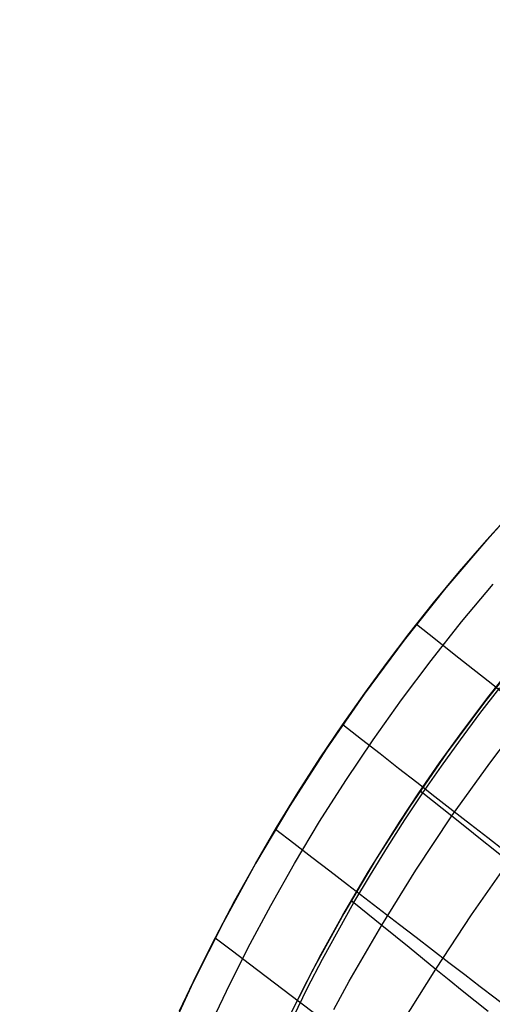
# Model space of a CAD drawing. Header units: millimetres. Extents: x -58 to 58, y -58 to 57.
# Tile 10 of 40: x -57 to -43, y 24 to 53. Entities that reach past the tile are written whole.
import ezdxf

# ---------------------------------------------------------------- set-up
doc = ezdxf.new("R2010")
doc.units = ezdxf.units.MM
doc.header["$MEASUREMENT"] = 0
doc.layers.add('Predefinito', color=5, linetype='Continuous')

msp = doc.modelspace()

# ---------------------------------------------------------------- linework, layer by layer
at = {"layer": 'Predefinito', "extrusion": (0.459919, 0.537098, 0.707107)}
for points in [[(50.868, 133.975), (50.178, 135.12), (49.511, 136.277), (48.868, 137.446), (48.249, 138.626), (47.653, 139.819), (47.082, 141.023), (46.534, 142.239), (46.011, 143.467), (45.512, 144.707), (45.037, 145.957), (44.589, 147.212), (44.166, 148.472), (43.769, 149.738), (43.396, 151.008), (43.048, 152.283), (42.723, 153.563), (42.143, 156.136), (41.65, 158.727), (41.239, 161.334), (40.905, 163.956), (40.642, 166.592), (40.443, 169.241), (40.302, 171.898), (40.211, 174.555), (40.149, 179.86), (40.182, 182.509), (40.269, 185.154), (40.419, 187.796), (40.642, 190.433), (40.947, 193.065), (41.134, 194.379), (41.345, 195.691), (41.581, 197.002), (41.844, 198.312), (42.135, 199.619), (42.453, 200.922), (42.798, 202.213), (43.171, 203.494), (43.572, 204.764), (44, 206.022), (44.457, 207.27), (44.942, 208.507), (45.456, 209.732), (45.998, 210.946), (46.567, 212.15), (47.165, 213.342), (47.79, 214.523), (48.443, 215.694)], [(44.755, 215.87), (44.15, 214.667), (43.573, 213.455), (43.022, 212.233), (42.498, 211.003), (42.001, 209.763), (41.531, 208.514), (41.087, 207.256), (40.67, 205.989), (40.279, 204.713), (39.913, 203.428), (39.574, 202.135), (39.259, 200.833), (38.969, 199.522), (38.704, 198.203), (38.462, 196.88), (38.245, 195.556), (37.879, 192.906), (37.598, 190.255), (37.392, 187.603), (37.255, 184.949), (37.176, 182.295), (37.149, 179.64), (37.215, 174.328), (37.307, 171.67), (37.446, 169.013), (37.641, 166.354), (37.898, 163.694), (38.223, 161.035), (38.621, 158.394), (39.095, 155.778), (39.648, 153.187), (40.284, 150.623), (41.006, 148.086), (41.399, 146.829), (41.815, 145.578), (42.253, 144.334), (42.714, 143.098), (43.199, 141.869), (43.706, 140.648), (44.237, 139.434), (44.792, 138.228), (45.371, 137.029), (45.973, 135.838), (46.6, 134.655), (47.251, 133.48)]]:
    msp.add_lwpolyline(points, dxfattribs=at)
at = {"layer": 'Predefinito'}
for points in [[(-41.698, 39.592), (-43.039, 38.13), (-44.33, 36.621), (-45.567, 35.069), (-46.751, 33.476), (-47.878, 31.842), (-48.949, 30.171), (-49.961, 28.463), (-50.914, 26.722), (-51.806, 24.948), (-52.636, 23.145)], [(-51.43, 23.391), (-50.827, 24.676), (-50.188, 25.95), (-49.515, 27.213), (-48.807, 28.462), (-48.066, 29.698), (-47.29, 30.917), (-46.482, 32.12), (-45.641, 33.304), (-44.768, 34.468), (-43.864, 35.612), (-42.929, 36.733)], [(-42.017, 34.711), (-43.19, 33.24), (-44.312, 31.729), (-45.38, 30.181), (-46.395, 28.596), (-47.354, 26.978), (-48.257, 25.327), (-49.103, 23.647)]]:
    msp.add_lwpolyline(points, dxfattribs=at)
for points in [[(-52.21, 24.091, 29.963), (-51.699, 25.168, 29.956), (-51.152, 26.263, 29.952), (-50.574, 27.36, 29.95), (-49.968, 28.45, 29.95), (-49.343, 29.522, 29.953), (-48.701, 30.568, 29.957), (-48.048, 31.584, 29.962), (-47.39, 32.564, 29.969), (-46.733, 33.501, 29.978), (-46.085, 34.386, 29.988), (-45.414, 35.268, 29.997), (-44.696, 36.174, 30.005), (-43.926, 37.105, 30.009), (-43.121, 38.038, 30.011), (-42.294, 38.954, 30.011)], [(-45.199, 35.543, 30), (-44.641, 35.101, 30.298), (-44.086, 34.662, 30.613), (-43.536, 34.226, 30.944), (-42.992, 33.795, 31.292), (-42.453, 33.368, 31.658)], [(-49.017, 23.823, 28.268), (-48.558, 24.747, 28.226), (-48.02, 25.774, 28.186), (-47.385, 26.925, 28.147), (-46.622, 28.225, 28.11), (-45.686, 29.716, 28.077), (-45.134, 30.548, 28.063), (-44.517, 31.44, 28.052), (-43.83, 32.391, 28.044), (-43.088, 33.371, 28.04), (-42.315, 34.347, 28.04)], [(-48.844, 23.919, 28.33), (-48.421, 24.775, 28.286), (-47.98, 25.624, 28.249), (-47.523, 26.466, 28.216), (-47.05, 27.3, 28.188), (-46.563, 28.125, 28.163), (-46.06, 28.943, 28.143), (-45.542, 29.752, 28.125), (-45.009, 30.552, 28.111), (-44.461, 31.343, 28.101), (-43.899, 32.125, 28.093), (-43.324, 32.897, 28.089), (-42.735, 33.658, 28.087)], [(-47.647, 24.137, 28.883), (-47.189, 24.976, 28.838), (-46.23, 26.635, 28.763), (-45.217, 28.265, 28.707), (-44.15, 29.866, 28.669), (-43.031, 31.434, 28.646), (-41.862, 32.967, 28.638)], [(-47.382, 32.576, 30), (-46.828, 32.143, 30.302), (-46.277, 31.713, 30.621), (-45.731, 31.286, 30.956), (-45.189, 30.863, 31.307), (-44.654, 30.444, 31.676), (-44.126, 30.032, 32.061), (-43.605, 29.625, 32.463), (-43.092, 29.224, 32.883), (-42.589, 28.831, 33.319)], [(-45.088, 30.615, 28.063), (-45.009, 30.552, 28.111), (-44.15, 29.866, 28.669), (-43.725, 29.526, 28.963), (-43.303, 29.189, 29.267), (-42.884, 28.854, 29.582), (-42.469, 28.522, 29.908), (-42.058, 28.194, 30.244), (-41.652, 27.869, 30.591), (-41.25, 27.548, 30.95), (-40.853, 27.231, 31.319), (-40.461, 26.918, 31.7), (-40.075, 26.609, 32.092), (-39.696, 26.306, 32.496), (-39.322, 26.008, 32.911), (-38.955, 25.715, 33.338), (-38.596, 25.428, 33.777), (-38.244, 25.147, 34.228), (-37.9, 24.872, 34.691), (-37.564, 24.605, 35.166), (-37.239, 24.345, 35.651), (-36.923, 24.093, 36.146)], [(-49.37, 29.477, 30), (-48.832, 29.063, 30.314), (-48.298, 28.651, 30.644), (-47.769, 28.243, 30.99), (-47.244, 27.839, 31.352), (-46.725, 27.439, 31.73), (-46.213, 27.044, 32.124), (-45.707, 26.656, 32.535), (-45.21, 26.273, 32.962), (-44.722, 25.897, 33.405), (-44.243, 25.529, 33.866), (-43.774, 25.17, 34.343), (-43.317, 24.818, 34.836), (-42.871, 24.477, 35.347), (-42.438, 24.145, 35.875)], [(-45.64, 23.707, 30.133), (-44.625, 25.334, 30.034), (-43.568, 26.939, 29.96), (-42.469, 28.522, 29.908)], [(-47.132, 27.366, 28.133), (-47.05, 27.3, 28.188), (-46.23, 26.635, 28.763), (-45.824, 26.306, 29.066), (-45.421, 25.979, 29.378), (-45.021, 25.655, 29.701), (-44.625, 25.334, 30.034), (-44.232, 25.015, 30.378), (-43.844, 24.701, 30.732), (-43.46, 24.389, 31.096), (-43.081, 24.082, 31.472)], [(-51.155, 26.257, 30), (-50.649, 25.873, 30.334), (-50.146, 25.491, 30.683), (-49.647, 25.112, 31.048), (-49.152, 24.737, 31.427), (-48.663, 24.366, 31.821), (-48.18, 24, 32.23)]]:
    msp.add_polyline3d(points, dxfattribs=at)

doc.saveas('drawing.dxf')
